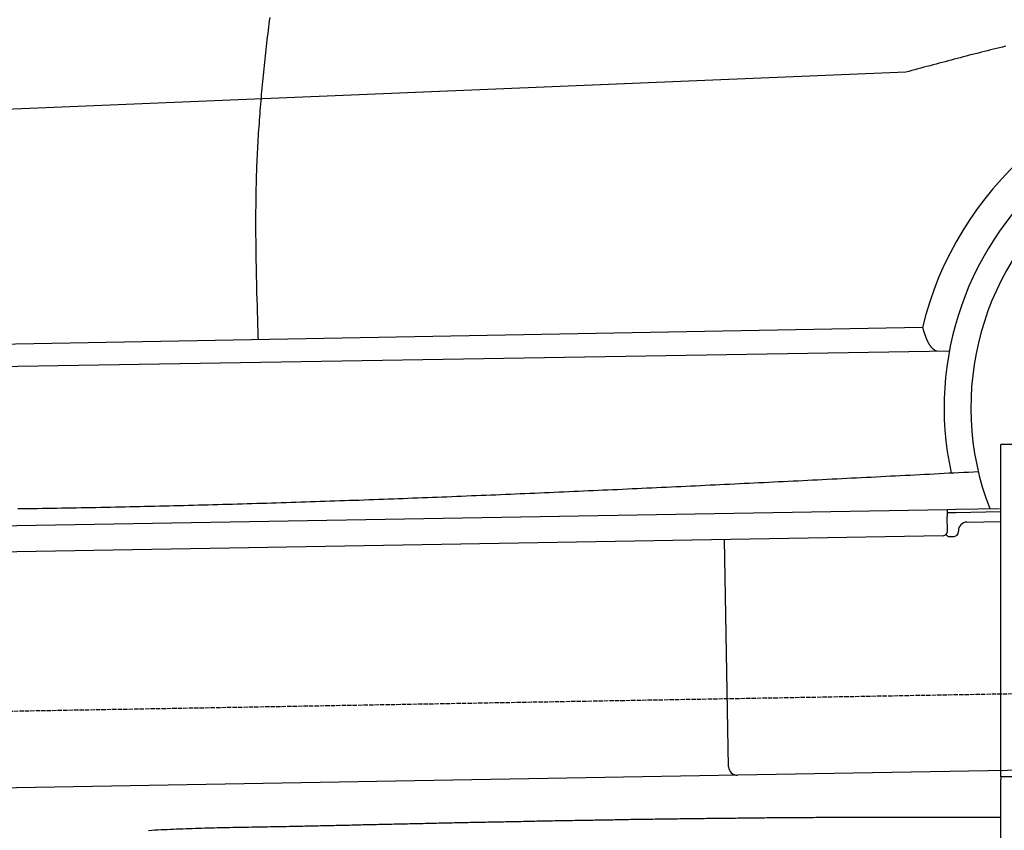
# Model space of a CAD drawing. Extents: x 1073 to 6773, y 6141 to 11616.
# Tile 34 of 50: x 3325 to 4452, y 9761 to 10689. Entities that reach past the tile are written whole.
import ezdxf

# ---------------------------------------------------------------- set-up
doc = ezdxf.new("R2010")
doc.units = 0
doc.linetypes.add('GEN3', pattern=[6.25, 5, -1.25])
doc.layers.get('0').update_dxf_attribs({"linetype": 'CONTINUOUS'})
doc.layers.add('3', color=6, linetype='GEN3')
doc.layers.add('CAR', color=10, linetype='CONTINUOUS')

msp = doc.modelspace()

# ---------------------------------------------------------------- linework, layer by layer
for p, q in [((4447.6, 9822.5), (4447.6, 10202.5)), ((4463.6, 10202.5), (4447.6, 10202.5)), ((4447.6, 9822.5), (4447.6, 10202.5)), ((4447.6, 9822.5), (4447.6, 10202.5)), ((4463.6, 10202.5), (4447.6, 10202.5)), ((1732.8, 10082.1), (4386.1, 10128.4)), ((4386.1, 10128.4), (4396.1, 10128.6)), ((4386.1, 10128.4), (4386.2, 10120.4)), ((4396.2, 10124.6), (4386.2, 10124.4)), ((4396.1, 10128.6), (4445.9, 10129.4)), ((4447.6, 10125.5), (4396.2, 10124.6)), ((4386.5, 10103.4), (4386.2, 10120.4)), ((4408.8, 10113.8), (4447.6, 10114.5)), ((4399, 10102.6), (4399, 10103.6)), ((4381.6, 10098.3), (1732.8, 10052.1)), ((4136.2, 9834), (4131.7, 10093.9)), ((4389.1, 10097.4), (4394.1, 10097.5)), ((4146.4, 9824.2), (1732.8, 9782)), ((4483.6, 9830), (4146.4, 9824.2)), ((4447.6, 9822.5), (4447.6, 9819.5)), ((4463.6, 9822.5), (4447.6, 9822.5)), ((4447.6, 9822.5), (4447.6, 9819.5)), ((4463.6, 9822.5), (4447.6, 9822.5)), ((4447.6, 9822.5), (4447.6, 9819.5)), ((4463.6, 9822.5), (4447.6, 9822.5)), ((4447.6, 8097.5), (4447.6, 9819.5))]:
    msp.add_line(p, q)
for centre, radius, start, end in [((4409, 10103.8), 10, 91, 181), ((4381.5, 10103.3), 5, 271, 1), ((4394, 10102.5), 5, 271, 1), ((4389, 10102.4), 5, 214.2367, 271), ((4146.2, 9834.2), 10, 181, 271)]:
    msp.add_arc(centre, radius, start, end)
at = {"layer": '3'}
msp.add_line((1175.3, 9860.3), (6230.5, 9948.5), dxfattribs=at)
at = {"layer": 'CAR'}
for p, q in [((4338.9, 10628.5), (2286.5, 10543.8)), ((4358, 10336.5), (2442.9, 10301.4)), ((2394.4, 10276.8), (4388.7, 10309.8))]:
    msp.add_line(p, q, dxfattribs=at)
for points in [[(3611.4, 10691.1, 0), (3610.9, 10687.4, 0), (3610.4, 10683.7, 0), (3610, 10680.1, 0), (3609.5, 10676.4, 0), (3609.1, 10672.7, 0), (3608.6, 10669.1, 0), (3608.2, 10665.4, 0), (3607.8, 10661.7, 0), (3607.3, 10658.1, 0), (3606.9, 10654.4, 0), (3606.5, 10650.7, 0), (3606.1, 10647.1, 0), (3605.7, 10643.4, 0), (3605.3, 10639.7, 0), (3604.9, 10636, 0), (3604.5, 10632.4, 0), (3604.1, 10628.7, 0), (3603.8, 10625, 0), (3603.4, 10621.4, 0), (3603, 10617.7, 0), (3602.7, 10614, 0), (3602.3, 10610.3, 0), (3602, 10606.7, 0), (3601.7, 10603, 0), (3601.4, 10599.3, 0), (3601.1, 10595.6, 0), (3600.7, 10592, 0), (3600.4, 10588.3, 0), (3600.2, 10584.6, 0), (3599.9, 10580.9, 0), (3599.6, 10577.3, 0), (3599.3, 10573.6, 0), (3599.1, 10569.9, 0), (3598.8, 10566.2, 0), (3598.6, 10562.6, 0), (3598.3, 10558.9, 0), (3598.1, 10555.2, 0), (3597.9, 10551.5, 0), (3597.7, 10547.8, 0), (3597.5, 10544.2, 0), (3597.3, 10540.5, 0), (3597.1, 10536.8, 0), (3596.9, 10533.1, 0), (3596.7, 10529.4, 0), (3596.6, 10525.7, 0), (3596.4, 10522.1, 0), (3596.3, 10518.4, 0), (3596.2, 10514.7, 0), (3596, 10511, 0), (3595.9, 10507.3, 0), (3595.8, 10503.6, 0), (3595.7, 10499.9, 0), (3595.6, 10496.3, 0), (3595.6, 10492.6, 0), (3595.5, 10488.9, 0), (3595.4, 10485.2, 0), (3595.4, 10481.5, 0), (3595.3, 10477.8, 0), (3595.3, 10474.1, 0), (3595.2, 10470.4, 0), (3595.2, 10466.7, 0), (3595.2, 10463, 0), (3595.2, 10459.4, 0), (3595.2, 10455.7, 0), (3595.2, 10452, 0), (3595.2, 10448.3, 0), (3595.2, 10444.6, 0), (3595.2, 10440.9, 0), (3595.3, 10437.2, 0), (3595.3, 10433.5, 0), (3595.3, 10429.8, 0), (3595.4, 10426.1, 0), (3595.4, 10422.4, 0), (3595.5, 10418.7, 0), (3595.5, 10415, 0), (3595.6, 10411.3, 0), (3595.7, 10407.6, 0), (3595.7, 10403.9, 0), (3595.8, 10400.2, 0), (3595.9, 10396.5, 0), (3596, 10392.8, 0), (3596.1, 10389.1, 0), (3596.2, 10385.4, 0), (3596.2, 10381.7, 0), (3596.3, 10378, 0), (3596.4, 10374.3, 0), (3596.5, 10370.7, 0), (3596.6, 10367, 0), (3596.8, 10363.3, 0), (3596.8, 10359.6, 0), (3597, 10355.9, 0), (3597.1, 10352.2, 0), (3597.2, 10348.5, 0), (3597.3, 10344.8, 0), (3597.4, 10341.1, 0), (3597.5, 10337.4, 0), (3597.6, 10333.7, 0), (3597.8, 10330, 0), (3597.9, 10326.3, 0), (3598, 10322.6, 0)], [(4452.9, 10658.2, 0), (4449.4, 10657.3, 0), (4446, 10656.5, 0), (4442.6, 10655.6, 0), (4439.1, 10654.8, 0), (4435.7, 10653.9, 0), (4432.2, 10653, 0), (4428.8, 10652.2, 0), (4425.3, 10651.3, 0), (4421.9, 10650.4, 0), (4418.4, 10649.5, 0), (4415, 10648.7, 0), (4411.5, 10647.8, 0), (4408.1, 10646.9, 0), (4404.6, 10646, 0), (4401.2, 10645.1, 0), (4397.7, 10644.2, 0), (4394.3, 10643.3, 0), (4390.8, 10642.4, 0), (4387.4, 10641.5, 0), (4383.9, 10640.5, 0), (4380.4, 10639.6, 0), (4377, 10638.7, 0), (4373.5, 10637.8, 0), (4370.1, 10636.9, 0), (4366.6, 10635.9, 0), (4363.1, 10635, 0), (4359.7, 10634.1, 0), (4356.2, 10633.2, 0), (4352.8, 10632.2, 0), (4349.3, 10631.3, 0), (4345.8, 10630.4, 0), (4342.4, 10629.4, 0), (4338.9, 10628.5, 0)], [(4358, 10336.5, 0), (4358.1, 10336.2, 0), (4358.2, 10335.9, 0), (4358.2, 10335.6, 0), (4358.3, 10335.3, 0), (4358.4, 10335.1, 0), (4358.5, 10334.8, 0), (4358.6, 10334.5, 0), (4358.7, 10334.2, 0), (4358.8, 10333.9, 0), (4358.9, 10333.6, 0), (4359, 10333.3, 0), (4359.1, 10333.1, 0), (4359.1, 10332.8, 0), (4359.2, 10332.5, 0), (4359.3, 10332.2, 0), (4359.4, 10331.9, 0), (4359.5, 10331.6, 0), (4359.6, 10331.3, 0), (4359.7, 10331.1, 0), (4359.8, 10330.8, 0), (4359.9, 10330.5, 0), (4360, 10330.2, 0), (4360.1, 10329.9, 0), (4360.2, 10329.7, 0), (4360.2, 10329.4, 0), (4360.4, 10329.1, 0), (4360.4, 10328.8, 0), (4360.5, 10328.6, 0), (4360.6, 10328.3, 0), (4360.7, 10328, 0), (4360.8, 10327.7, 0), (4360.9, 10327.5, 0), (4361, 10327.2, 0), (4361.1, 10326.9, 0), (4361.2, 10326.6, 0), (4361.3, 10326.4, 0), (4361.4, 10326.1, 0), (4361.5, 10325.8, 0), (4361.6, 10325.6, 0), (4361.7, 10325.3, 0), (4361.8, 10325, 0), (4361.9, 10324.8, 0), (4362, 10324.5, 0), (4362.1, 10324.3, 0), (4362.2, 10324, 0), (4362.3, 10323.7, 0), (4362.4, 10323.5, 0), (4362.6, 10323.2, 0), (4362.7, 10323, 0), (4362.8, 10322.7, 0), (4362.9, 10322.5, 0), (4363, 10322.2, 0), (4363.1, 10322, 0), (4363.2, 10321.7, 0), (4363.3, 10321.5, 0), (4363.4, 10321.2, 0), (4363.6, 10321, 0), (4363.7, 10320.7, 0), (4363.8, 10320.5, 0), (4363.9, 10320.3, 0), (4364, 10320, 0), (4364.1, 10319.8, 0), (4364.2, 10319.6, 0), (4364.4, 10319.3, 0), (4364.5, 10319.1, 0), (4364.6, 10318.9, 0), (4364.7, 10318.7, 0), (4364.9, 10318.4, 0), (4365, 10318.2, 0), (4365.1, 10318, 0), (4365.2, 10317.8, 0), (4365.4, 10317.6, 0), (4365.5, 10317.3, 0), (4365.6, 10317.1, 0), (4365.8, 10316.9, 0), (4365.9, 10316.7, 0), (4366, 10316.5, 0), (4366.2, 10316.3, 0), (4366.3, 10316.1, 0), (4366.4, 10315.9, 0), (4366.6, 10315.7, 0), (4366.7, 10315.5, 0), (4366.9, 10315.3, 0), (4367, 10315.1, 0), (4367.1, 10314.9, 0), (4367.3, 10314.8, 0), (4367.4, 10314.6, 0), (4367.6, 10314.4, 0), (4367.7, 10314.2, 0), (4367.9, 10314, 0), (4368, 10313.9, 0), (4368.2, 10313.7, 0), (4368.3, 10313.5, 0), (4368.5, 10313.4, 0), (4368.6, 10313.2, 0), (4368.8, 10313, 0), (4369, 10312.9, 0), (4369.1, 10312.7, 0), (4369.3, 10312.6, 0), (4369.5, 10312.4, 0), (4369.6, 10312.3, 0), (4369.8, 10312.1, 0), (4370, 10312, 0), (4370.1, 10311.9, 0), (4370.3, 10311.7, 0), (4370.5, 10311.6, 0), (4370.7, 10311.5, 0), (4370.8, 10311.3, 0), (4371, 10311.2, 0), (4371.2, 10311.1, 0), (4371.4, 10311, 0), (4371.6, 10310.9, 0), (4371.8, 10310.7, 0), (4371.9, 10310.6, 0), (4372.1, 10310.5, 0), (4372.3, 10310.4, 0), (4372.5, 10310.3, 0), (4372.7, 10310.2, 0), (4372.9, 10310.1, 0), (4373.1, 10310.1, 0), (4373.3, 10310, 0), (4373.5, 10309.9, 0), (4373.7, 10309.8, 0), (4373.9, 10309.7, 0), (4374.1, 10309.7, 0), (4374.3, 10309.6, 0), (4374.5, 10309.5, 0)], [(3323.3, 10129.2, 0), (3328.9, 10129.3, 0), (3334.5, 10129.3, 0), (3340, 10129.4, 0), (3345.6, 10129.5, 0), (3351.2, 10129.6, 0), (3356.8, 10129.7, 0), (3362.3, 10129.8, 0), (3367.9, 10129.9, 0), (3373.5, 10130, 0), (3379.1, 10130.1, 0), (3384.7, 10130.1, 0), (3390.2, 10130.3, 0), (3395.8, 10130.4, 0), (3401.4, 10130.5, 0), (3407, 10130.6, 0), (3412.6, 10130.7, 0), (3418.1, 10130.8, 0), (3423.7, 10130.9, 0), (3429.3, 10131, 0), (3434.9, 10131.1, 0), (3440.4, 10131.2, 0), (3446, 10131.4, 0), (3451.6, 10131.5, 0), (3457.2, 10131.6, 0), (3462.8, 10131.7, 0), (3468.3, 10131.9, 0), (3473.9, 10132, 0), (3479.5, 10132.1, 0), (3485.1, 10132.3, 0), (3490.6, 10132.4, 0), (3496.2, 10132.5, 0), (3501.8, 10132.7, 0), (3507.4, 10132.8, 0), (3512.9, 10133, 0), (3518.5, 10133.1, 0), (3524.1, 10133.2, 0), (3529.7, 10133.4, 0), (3535.3, 10133.5, 0), (3540.8, 10133.7, 0), (3546.4, 10133.8, 0), (3552, 10134, 0), (3557.6, 10134.2, 0), (3563.2, 10134.3, 0), (3568.7, 10134.5, 0), (3574.3, 10134.6, 0), (3579.9, 10134.8, 0), (3585.5, 10135, 0), (3591, 10135.1, 0), (3596.6, 10135.3, 0), (3602.2, 10135.5, 0), (3607.8, 10135.6, 0), (3613.3, 10135.8, 0), (3618.9, 10136, 0), (3624.5, 10136.1, 0), (3630.1, 10136.3, 0), (3635.7, 10136.5, 0), (3641.2, 10136.7, 0), (3646.8, 10136.9, 0), (3652.4, 10137, 0), (3658, 10137.2, 0), (3663.5, 10137.4, 0), (3669.1, 10137.6, 0), (3674.7, 10137.8, 0), (3680.3, 10138, 0), (3685.8, 10138.2, 0), (3691.4, 10138.4, 0), (3697, 10138.6, 0), (3702.6, 10138.8, 0), (3708.1, 10138.9, 0), (3713.7, 10139.1, 0), (3719.3, 10139.3, 0), (3724.9, 10139.5, 0), (3730.4, 10139.7, 0), (3736, 10140, 0), (3741.6, 10140.2, 0), (3747.2, 10140.4, 0), (3752.8, 10140.6, 0), (3758.3, 10140.8, 0), (3763.9, 10141, 0), (3769.5, 10141.2, 0), (3775.1, 10141.4, 0), (3780.6, 10141.6, 0), (3786.2, 10141.8, 0), (3791.8, 10142.1, 0), (3797.4, 10142.3, 0), (3802.9, 10142.5, 0), (3808.5, 10142.7, 0), (3814.1, 10142.9, 0), (3819.7, 10143.2, 0), (3825.2, 10143.4, 0), (3830.8, 10143.6, 0), (3836.4, 10143.8, 0), (3842, 10144.1, 0), (3847.6, 10144.3, 0), (3853.1, 10144.5, 0), (3858.7, 10144.7, 0), (3864.3, 10145, 0), (3869.8, 10145.2, 0), (3875.4, 10145.4, 0), (3881, 10145.7, 0), (3886.6, 10145.9, 0), (3892.2, 10146.1, 0), (3897.7, 10146.4, 0), (3903.3, 10146.6, 0), (3908.9, 10146.9, 0), (3914.5, 10147.1, 0), (3920, 10147.3, 0), (3925.6, 10147.6, 0), (3931.2, 10147.8, 0), (3936.8, 10148.1, 0), (3942.3, 10148.3, 0), (3947.9, 10148.6, 0), (3953.5, 10148.8, 0), (3959.1, 10149.1, 0), (3964.6, 10149.3, 0), (3970.2, 10149.5, 0), (3975.8, 10149.8, 0), (3981.4, 10150.1, 0), (3986.9, 10150.3, 0), (3992.5, 10150.6, 0), (3998.1, 10150.8, 0), (4003.7, 10151.1, 0), (4009.2, 10151.3, 0), (4014.8, 10151.6, 0), (4020.4, 10151.8, 0), (4026, 10152.1, 0), (4031.6, 10152.3, 0), (4037.1, 10152.6, 0), (4042.7, 10152.9, 0), (4048.3, 10153.1, 0), (4053.8, 10153.4, 0), (4059.4, 10153.6, 0), (4065, 10153.9, 0), (4070.6, 10154.2, 0), (4076.2, 10154.4, 0), (4081.7, 10154.7, 0), (4087.3, 10155, 0), (4092.9, 10155.2, 0), (4098.5, 10155.5, 0), (4104, 10155.8, 0), (4109.6, 10156, 0), (4115.2, 10156.3, 0), (4120.8, 10156.6, 0), (4126.3, 10156.8, 0), (4131.9, 10157.1, 0), (4137.5, 10157.4, 0), (4143.1, 10157.7, 0), (4148.6, 10157.9, 0), (4154.2, 10158.2, 0), (4159.8, 10158.5, 0), (4165.4, 10158.7, 0), (4170.9, 10159, 0), (4176.5, 10159.3, 0), (4182.1, 10159.6, 0), (4187.7, 10159.8, 0), (4193.2, 10160.1, 0), (4198.8, 10160.4, 0), (4204.4, 10160.7, 0), (4210, 10161, 0), (4215.5, 10161.2, 0), (4221.1, 10161.5, 0), (4226.7, 10161.8, 0), (4232.3, 10162.1, 0), (4237.8, 10162.3, 0), (4243.4, 10162.6, 0), (4249, 10162.9, 0), (4254.6, 10163.2, 0), (4260.1, 10163.5, 0), (4265.7, 10163.7, 0), (4271.3, 10164, 0), (4276.9, 10164.3, 0), (4282.4, 10164.6, 0), (4288, 10164.9, 0), (4293.6, 10165.1, 0), (4299.2, 10165.4, 0), (4304.7, 10165.7, 0), (4310.3, 10166, 0), (4315.9, 10166.3, 0), (4321.5, 10166.6, 0), (4327, 10166.8, 0), (4332.6, 10167.1, 0), (4338.2, 10167.4, 0), (4343.8, 10167.7, 0), (4349.3, 10168, 0), (4354.9, 10168.3, 0), (4360.5, 10168.5, 0), (4366.1, 10168.8, 0), (4371.6, 10169.1, 0), (4377.2, 10169.4, 0), (4382.8, 10169.7, 0), (4388.4, 10170, 0), (4393.9, 10170.2, 0), (4399.5, 10170.5, 0), (4405.1, 10170.8, 0), (4410.7, 10171.1, 0), (4416.2, 10171.4, 0), (4421.8, 10171.7, 0)], [(3633.8, 9765.8, 0), (3636.3, 9765.8, 0), (3638.9, 9765.9, 0), (3641.4, 9766, 0), (3644, 9766, 0), (3646.5, 9766.1, 0), (3649.1, 9766.1, 0), (3651.6, 9766.2, 0), (3654.2, 9766.2, 0), (3656.7, 9766.3, 0), (3659.3, 9766.4, 0), (3661.8, 9766.4, 0), (3664.4, 9766.5, 0), (3666.9, 9766.5, 0), (3669.5, 9766.6, 0), (3672.1, 9766.6, 0), (3674.6, 9766.7, 0), (3677.2, 9766.8, 0), (3679.7, 9766.8, 0), (3682.2, 9766.9, 0), (3684.8, 9766.9, 0), (3687.4, 9767, 0), (3689.9, 9767.1, 0), (3692.5, 9767.1, 0), (3695, 9767.2, 0), (3697.6, 9767.2, 0), (3700.1, 9767.3, 0), (3702.7, 9767.3, 0), (3705.2, 9767.4, 0), (3707.8, 9767.5, 0), (3710.3, 9767.5, 0), (3712.9, 9767.6, 0), (3715.4, 9767.6, 0), (3718, 9767.7, 0), (3720.5, 9767.8, 0), (3723.1, 9767.8, 0), (3725.6, 9767.9, 0), (3728.2, 9767.9, 0), (3730.7, 9768, 0), (3733.3, 9768, 0), (3735.8, 9768.1, 0), (3738.4, 9768.1, 0), (3740.9, 9768.2, 0), (3743.5, 9768.3, 0), (3746.1, 9768.3, 0), (3748.6, 9768.4, 0), (3751.2, 9768.4, 0), (3753.7, 9768.5, 0), (3756.2, 9768.5, 0), (3758.8, 9768.6, 0), (3761.4, 9768.7, 0), (3763.9, 9768.7, 0), (3766.5, 9768.8, 0), (3769, 9768.8, 0), (3771.6, 9768.9, 0), (3774.1, 9768.9, 0), (3776.7, 9769, 0), (3779.2, 9769, 0), (3781.8, 9769.1, 0), (3784.3, 9769.2, 0), (3786.9, 9769.2, 0), (3789.4, 9769.3, 0), (3792, 9769.3, 0), (3794.5, 9769.4, 0), (3797.1, 9769.4, 0), (3799.6, 9769.5, 0), (3802.2, 9769.5, 0), (3804.7, 9769.6, 0), (3807.3, 9769.7, 0), (3809.8, 9769.7, 0), (3812.4, 9769.8, 0), (3814.9, 9769.8, 0), (3817.5, 9769.9, 0), (3820.1, 9769.9, 0), (3822.6, 9770, 0), (3825.2, 9770, 0), (3827.7, 9770.1, 0), (3830.2, 9770.1, 0), (3832.8, 9770.2, 0), (3835.3, 9770.2, 0), (3837.9, 9770.3, 0), (3840.5, 9770.4, 0), (3843, 9770.4, 0), (3845.6, 9770.5, 0), (3848.1, 9770.5, 0), (3850.7, 9770.6, 0), (3853.2, 9770.6, 0), (3855.8, 9770.7, 0), (3858.3, 9770.7, 0), (3860.9, 9770.8, 0), (3863.4, 9770.8, 0), (3866, 9770.9, 0), (3868.5, 9770.9, 0), (3871.1, 9771, 0), (3873.6, 9771, 0), (3876.2, 9771.1, 0), (3878.7, 9771.1, 0), (3881.3, 9771.2, 0), (3883.8, 9771.2, 0), (3886.4, 9771.3, 0), (3888.9, 9771.3, 0), (3891.5, 9771.4, 0), (3894, 9771.4, 0), (3896.6, 9771.5, 0), (3899.1, 9771.5, 0), (3901.7, 9771.6, 0), (3904.2, 9771.6, 0), (3906.8, 9771.7, 0), (3909.3, 9771.7, 0), (3911.9, 9771.8, 0), (3914.4, 9771.8, 0), (3917, 9771.9, 0), (3919.6, 9771.9, 0), (3922.1, 9772, 0), (3924.7, 9772, 0), (3927.2, 9772.1, 0), (3929.8, 9772.1, 0), (3932.3, 9772.2, 0), (3934.9, 9772.2, 0), (3937.4, 9772.3, 0), (3940, 9772.3, 0), (3942.5, 9772.4, 0), (3945.1, 9772.4, 0), (3947.6, 9772.5, 0), (3950.2, 9772.5, 0), (3952.7, 9772.5, 0), (3955.3, 9772.6, 0), (3957.8, 9772.6, 0), (3960.4, 9772.7, 0), (3962.9, 9772.7, 0), (3965.5, 9772.8, 0), (3968, 9772.8, 0), (3970.6, 9772.9, 0), (3973.1, 9772.9, 0), (3975.7, 9773, 0), (3978.2, 9773, 0), (3980.8, 9773, 0), (3983.3, 9773.1, 0), (3985.9, 9773.1, 0), (3988.4, 9773.2, 0), (3991, 9773.2, 0), (3993.6, 9773.2, 0), (3996.1, 9773.3, 0), (3998.7, 9773.3, 0), (4001.2, 9773.4, 0), (4003.8, 9773.4, 0), (4006.3, 9773.5, 0), (4008.9, 9773.5, 0), (4011.4, 9773.5, 0), (4014, 9773.6, 0), (4016.5, 9773.6, 0), (4019.1, 9773.7, 0), (4021.6, 9773.7, 0), (4024.2, 9773.8, 0), (4026.7, 9773.8, 0), (4029.3, 9773.8, 0), (4031.8, 9773.9, 0), (4034.4, 9773.9, 0), (4036.9, 9773.9, 0), (4039.5, 9774, 0), (4042, 9774, 0), (4044.6, 9774.1, 0), (4047.1, 9774.1, 0), (4049.7, 9774.1, 0), (4052.2, 9774.2, 0), (4054.8, 9774.2, 0), (4057.3, 9774.2, 0), (4059.9, 9774.3, 0), (4062.4, 9774.3, 0), (4065, 9774.4, 0), (4067.5, 9774.4, 0), (4070.1, 9774.4, 0), (4072.6, 9774.5, 0), (4075.2, 9774.5, 0), (4077.7, 9774.5, 0), (4080.3, 9774.6, 0), (4082.8, 9774.6, 0), (4085.4, 9774.6, 0), (4087.9, 9774.7, 0), (4090.5, 9774.7, 0), (4093.1, 9774.7, 0), (4095.6, 9774.8, 0), (4098.1, 9774.8, 0), (4100.7, 9774.8, 0), (4103.2, 9774.9, 0), (4105.8, 9774.9, 0), (4108.4, 9774.9, 0), (4110.9, 9775, 0), (4113.4, 9775, 0), (4116, 9775, 0), (4118.6, 9775, 0), (4121.1, 9775.1, 0), (4123.7, 9775.1, 0), (4126.2, 9775.1, 0), (4128.8, 9775.2, 0), (4131.3, 9775.2, 0), (4133.9, 9775.2, 0), (4136.4, 9775.2, 0), (4139, 9775.3, 0), (4141.5, 9775.3, 0), (4144.1, 9775.3, 0), (4146.6, 9775.4, 0), (4149.2, 9775.4, 0), (4151.7, 9775.4, 0), (4154.3, 9775.4, 0), (4156.8, 9775.5, 0), (4159.4, 9775.5, 0), (4161.9, 9775.5, 0), (4164.5, 9775.5, 0), (4167, 9775.5, 0), (4169.6, 9775.6, 0), (4172.1, 9775.6, 0), (4174.7, 9775.6, 0), (4177.2, 9775.6, 0), (4179.8, 9775.7, 0), (4182.3, 9775.7, 0), (4184.9, 9775.7, 0), (4187.4, 9775.7, 0), (4190, 9775.8, 0), (4192.5, 9775.8, 0), (4195.1, 9775.8, 0), (4197.6, 9775.8, 0), (4200.2, 9775.8, 0), (4202.7, 9775.9, 0), (4205.3, 9775.9, 0), (4207.8, 9775.9, 0), (4210.4, 9775.9, 0), (4212.9, 9775.9, 0), (4215.5, 9775.9, 0), (4218, 9776, 0), (4220.6, 9776, 0), (4223.1, 9776, 0), (4225.7, 9776, 0), (4228.2, 9776, 0), (4230.8, 9776, 0), (4233.3, 9776, 0), (4235.9, 9776.1, 0), (4238.4, 9776.1, 0), (4241, 9776.1, 0), (4243.5, 9776.1, 0), (4246.1, 9776.1, 0), (4248.6, 9776.1, 0), (4251.2, 9776.1, 0), (4253.8, 9776.1, 0), (4256.3, 9776.2, 0), (4258.9, 9776.2, 0), (4261.4, 9776.2, 0), (4263.9, 9776.2, 0), (4266.5, 9776.2, 0), (4269.1, 9776.2, 0), (4271.6, 9776.2, 0), (4274.1, 9776.2, 0), (4276.7, 9776.2, 0), (4279.2, 9776.2, 0), (4281.8, 9776.2, 0), (4284.4, 9776.3, 0), (4286.9, 9776.3, 0), (4289.4, 9776.3, 0), (4292, 9776.3, 0), (4294.6, 9776.3, 0), (4297.1, 9776.3, 0), (4299.6, 9776.3, 0), (4302.2, 9776.3, 0), (4304.8, 9776.3, 0), (4307.3, 9776.3, 0), (4309.9, 9776.3, 0), (4312.4, 9776.3, 0), (4315, 9776.3, 0), (4317.5, 9776.3, 0), (4320.1, 9776.3, 0), (4322.6, 9776.3, 0), (4325.2, 9776.3, 0), (4327.7, 9776.3, 0), (4330.3, 9776.3, 0), (4332.8, 9776.3, 0), (4335.4, 9776.3, 0), (4337.9, 9776.3, 0), (4340.5, 9776.3, 0), (4343, 9776.3, 0), (4345.6, 9776.3, 0), (4348.1, 9776.3, 0), (4350.7, 9776.3, 0), (4353.2, 9776.3, 0), (4355.8, 9776.3, 0), (4358.3, 9776.3, 0), (4360.9, 9776.3, 0), (4363.4, 9776.3, 0), (4366, 9776.3, 0), (4368.5, 9776.3, 0), (4371.1, 9776.3, 0), (4373.6, 9776.3, 0), (4376.2, 9776.3, 0), (4378.7, 9776.3, 0), (4381.3, 9776.3, 0), (4383.8, 9776.3, 0), (4386.4, 9776.3, 0), (4388.9, 9776.3, 0), (4391.5, 9776.3, 0), (4394, 9776.3, 0), (4396.6, 9776.3, 0), (4399.1, 9776.3, 0), (4401.7, 9776.3, 0), (4404.2, 9776.3, 0), (4406.8, 9776.3, 0), (4409.3, 9776.3, 0), (4411.9, 9776.3, 0), (4414.4, 9776.3, 0), (4417, 9776.3, 0), (4419.5, 9776.3, 0), (4422.1, 9776.3, 0), (4424.6, 9776.3, 0), (4427.2, 9776.3, 0), (4429.7, 9776.3, 0), (4432.3, 9776.3, 0), (4434.8, 9776.3, 0), (4437.4, 9776.3, 0), (4439.9, 9776.3, 0), (4442.5, 9776.3, 0), (4445, 9776.3, 0), (4447.6, 9776.3, 0)], [(3472.8, 9761.2, 0), (3476.4, 9761.4, 0), (3479.9, 9761.6, 0), (3483.5, 9761.8, 0), (3487.1, 9762, 0), (3490.6, 9762.1, 0), (3494.2, 9762.3, 0), (3497.8, 9762.5, 0), (3501.3, 9762.6, 0), (3504.9, 9762.8, 0), (3508.5, 9762.9, 0), (3512.1, 9763, 0), (3515.6, 9763.2, 0), (3519.2, 9763.3, 0), (3522.8, 9763.4, 0), (3526.3, 9763.5, 0), (3529.9, 9763.7, 0), (3533.5, 9763.8, 0), (3537.1, 9763.9, 0), (3540.7, 9764, 0), (3544.2, 9764.1, 0), (3547.8, 9764.2, 0), (3551.4, 9764.3, 0), (3555, 9764.4, 0), (3558.6, 9764.5, 0), (3562.1, 9764.5, 0), (3565.7, 9764.6, 0), (3569.3, 9764.7, 0), (3572.9, 9764.8, 0), (3576.4, 9764.8, 0), (3580, 9764.9, 0), (3583.6, 9765, 0), (3587.2, 9765, 0), (3590.8, 9765.1, 0), (3594.3, 9765.2, 0), (3597.9, 9765.2, 0), (3601.5, 9765.3, 0), (3605.1, 9765.4, 0), (3608.7, 9765.4, 0), (3612.3, 9765.5, 0), (3615.8, 9765.5, 0), (3619.4, 9765.6, 0), (3623, 9765.6, 0), (3626.6, 9765.7, 0), (3630.2, 9765.7, 0), (3633.8, 9765.8, 0)]]:
    msp.add_polyline3d(points, dxfattribs=at)
for radius, start, end in [(387.6, 25.3778, 166.3443), (351.9, 2.7654, 192.2887), (321.3, 340.8839, 201.1161)]:
    msp.add_arc((4734.6, 10245), radius, start, end, dxfattribs=at)

doc.saveas('drawing.dxf')
